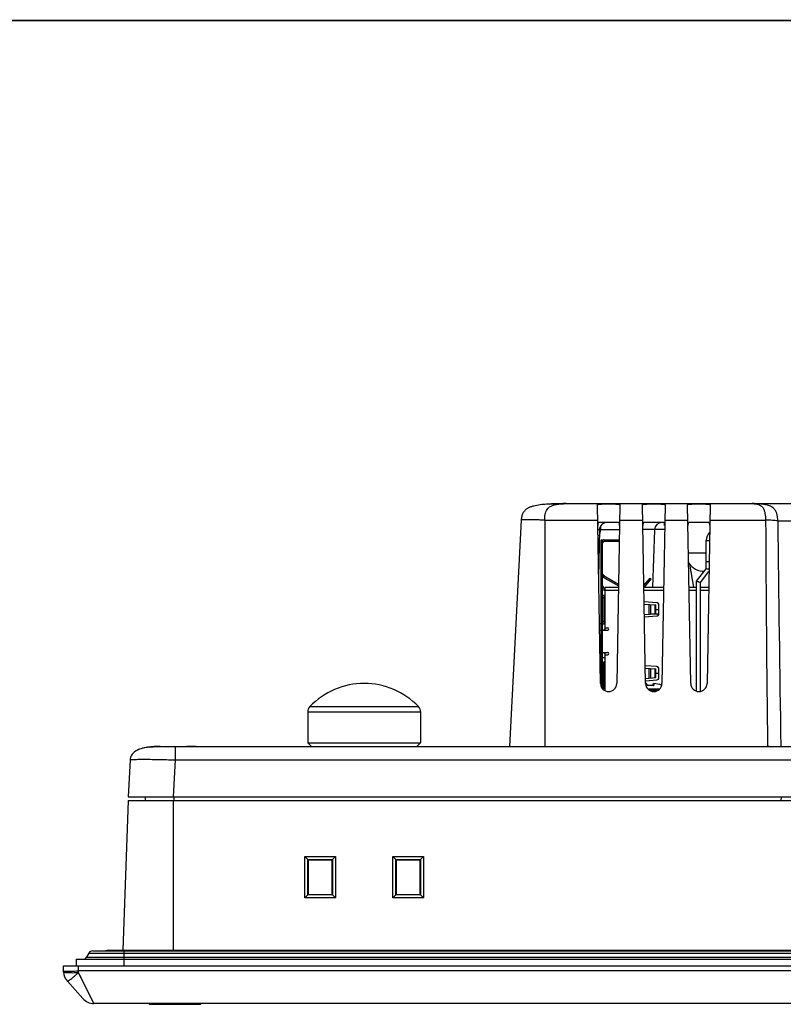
# Model space of a CAD drawing. Header units: millimetres. Extents: x 0 to 2577, y 0 to 841.
# Tile 9 of 68: x 206 to 308, y 710 to 841. Entities that reach past the tile are written whole.
import ezdxf

# ---------------------------------------------------------------- set-up
doc = ezdxf.new("R2010")
doc.units = ezdxf.units.MM
for name, color, linetype in [('CUSHION-TOP-R-SHAPE', 7, 'Continuous'), ('FRONT_CASE_12_DM_EX-SHAPE', 7, 'Continuous'), ('HDMI_471510001-SHAPE', 7, 'Continuous'), ('LED-L-319EGW-CA-SHAPE', 7, 'Continuous'), ('M3X8-SHAPE', 7, 'Continuous'), ('PROCESSING_MODULE_COVER-SHAPE', 7, 'Continuous'), ('RCJ-011-SHAPE', 7, 'Continuous'), ('REAR_CASE-12_DM-EX-SHAPE', 7, 'Continuous'), ('SEALING_GASKET_TOPR12_V2-SHAPE', 7, 'Continuous'), ('SIDE_CONNECTOR_GUIDE-P-SHAPE', 7, 'Continuous'), ('USB_2CH-672983090_MOL-SHAPE', 7, 'Continuous'), ('USB_COVER_LOCK-RX-SHAPE', 7, 'Continuous')]:
    doc.layers.add(name, color=color, linetype=linetype)

msp = doc.modelspace()

# ---------------------------------------------------------------- linework, layer by layer
at = {"color": 7, "linetype": 'Continuous', "const_width": 0.2}
msp.add_lwpolyline([(0, 841), (1189, 841)], dxfattribs=at)
at = {"layer": 'CUSHION-TOP-R-SHAPE', "color": 7, "linetype": 'Continuous'}
for p, q in [((244.618, 749.723), (259.063, 749.723)), ((244.34, 749.031), (244.34, 744.921)), ((244.34, 749.031), (259.34, 749.031)), ((259.34, 749.031), (259.34, 744.921)), ((244.84, 744.421), (244.34, 744.921)), ((244.34, 744.921), (259.34, 744.921)), ((244.84, 744.421), (258.84, 744.421)), ((258.84, 744.421), (259.34, 744.921))]:
    msp.add_line(p, q, dxfattribs=at)
for centre, radius, start, end in [((251.84, 742.806), 10, 43.76174, 136.23826), ((245.34, 749.031), 1, 136.23826, 180), ((258.34, 749.031), 1, 0, 43.76174)]:
    msp.add_arc(centre, radius, start, end, dxfattribs=at)
at = {"layer": 'FRONT_CASE_12_DM_EX-SHAPE', "color": 7, "linetype": 'Continuous'}
for p, q in [((220.441, 737.221), (219.746, 717.328)), ((220.441, 737.221), (523.24, 737.221)), ((226.433, 737.221), (226.433, 717.321)), ((243.947, 724.292), (243.951, 729.774)), ((244.358, 729.368), (243.951, 729.774)), ((243.951, 729.774), (248.03, 729.774)), ((247.623, 729.368), (248.03, 729.774)), ((248.03, 729.774), (248.034, 724.292)), ((255.647, 724.292), (255.651, 729.774)), ((256.058, 729.368), (255.651, 729.774)), ((255.651, 729.774), (259.73, 729.774)), ((259.323, 729.368), (259.73, 729.774)), ((259.73, 729.774), (259.734, 724.292)), ((244.354, 724.685), (244.358, 729.368)), ((244.358, 729.353), (244.358, 729.368)), ((244.39, 729.321), (244.358, 729.353)), ((244.358, 729.353), (247.623, 729.353)), ((244.39, 729.321), (244.39, 724.721)), ((247.59, 729.321), (244.39, 729.321)), ((247.59, 729.321), (247.623, 729.353)), ((247.59, 724.721), (247.59, 729.321)), ((247.623, 729.368), (247.627, 724.685)), ((247.623, 729.368), (247.623, 729.353)), ((256.054, 724.685), (256.058, 729.368)), ((256.058, 729.353), (256.058, 729.368)), ((256.09, 729.321), (256.058, 729.353)), ((256.058, 729.353), (259.323, 729.353)), ((256.09, 729.321), (256.09, 724.721)), ((259.29, 729.321), (256.09, 729.321)), ((259.29, 729.321), (259.323, 729.353)), ((259.29, 724.721), (259.29, 729.321)), ((259.323, 729.368), (259.327, 724.685)), ((259.323, 729.368), (259.323, 729.353)), ((244.34, 724.684), (243.947, 724.292)), ((244.354, 724.685), (244.34, 724.684)), ((247.641, 724.684), (244.34, 724.684)), ((244.39, 724.721), (244.354, 724.685)), ((244.39, 724.721), (247.59, 724.721)), ((247.59, 724.721), (247.627, 724.685)), ((247.641, 724.684), (247.627, 724.685)), ((247.641, 724.684), (248.034, 724.292)), ((256.04, 724.684), (255.647, 724.292)), ((256.054, 724.685), (256.04, 724.684)), ((259.341, 724.684), (256.04, 724.684)), ((256.09, 724.721), (256.054, 724.685)), ((256.09, 724.721), (259.29, 724.721)), ((259.29, 724.721), (259.327, 724.685)), ((259.341, 724.684), (259.327, 724.685)), ((259.341, 724.684), (259.734, 724.292)), ((248.034, 724.292), (243.947, 724.292)), ((259.734, 724.292), (255.647, 724.292)), ((211.868, 714.441), (211.84, 715.221)), ((211.84, 715.221), (531.84, 715.221)), ((213.862, 714.564), (213.839, 715.221)), ((213.866, 714.343), (213.862, 714.564)), ((529.819, 714.564), (213.862, 714.564)), ((215.911, 710.221), (213.866, 714.343)), ((212.374, 713.179), (214.419, 710.889)), ((215.281, 711.491), (214.664, 712.734)), ((215.473, 711.104), (215.281, 711.491)), ((215.911, 710.221), (215.906, 710.23)), ((527.77, 710.221), (215.911, 710.221))]:
    msp.add_line(p, q, dxfattribs=at)
msp.add_lwpolyline([(214.203, 713.666), (214.037, 714), (213.866, 714.343)], dxfattribs=at)
for centre, start, end in [((213.866, 714.511), 182, 221.75166), ((215.911, 712.221), 221.75166, 270)]:
    msp.add_arc(centre, 2, start, end, dxfattribs=at)
for points, knots in [([(211.863, 714.564), (211.864, 714.56), (211.881, 714.555), (211.907, 714.55), (211.957, 714.546), (211.994, 714.544), (212.016, 714.542)], [0, 0, 0, 0, 0.0757648, 0.2653899, 0.5741289, 1, 1, 1, 1]), ([(211.868, 714.441), (211.868, 714.425), (211.936, 714.398), (212.039, 714.378), (212.229, 714.356), (212.472, 714.341), (212.772, 714.331), (213.242, 714.327), (213.612, 714.335), (213.866, 714.343)], [0, 0, 0, 0, 0.0249714, 0.08336, 0.1758694, 0.2995174, 0.4497852, 0.6210419, 1, 1, 1, 1]), ([(212.016, 714.542), (212.117, 714.538), (212.362, 714.534), (212.978, 714.537), (213.492, 714.551), (213.862, 714.564)], [0, 0, 0, 0, 0.1634646, 0.3987952, 1, 1, 1, 1]), ([(212.374, 713.179), (212.378, 713.176), (212.395, 713.176), (212.44, 713.195), (212.531, 713.25), (212.67, 713.349), (212.854, 713.489), (213.074, 713.665), (213.322, 713.871), (213.59, 714.1), (213.773, 714.261), (213.866, 714.343)], [0, 0, 0, 0, 0.0078127, 0.0231937, 0.0801872, 0.1715189, 0.2942595, 0.4441482, 0.6158941, 0.8034014, 1, 1, 1, 1])]:
    msp.add_open_spline(points, degree=3, knots=knots, dxfattribs=at)
at = {"layer": 'HDMI_471510001-SHAPE', "color": 7, "linetype": 'Continuous'}
for p, q in [((283.24, 753.805), (283.24, 756.201)), ((283.34, 756.201), (283.24, 756.201)), ((283.88, 756.201), (283.54, 756.201)), ((283.34, 755.401), (283.24, 755.401)), ((283.6, 755.401), (283.54, 755.401)), ((283.256, 752.922), (283.34, 752.922)), ((283.54, 752.922), (283.6, 752.922)), ((283.54, 752.158), (283.88, 752.158)), ((283.653, 751.969), (283.88, 751.969)), ((283.673, 751.954), (283.88, 751.954))]:
    msp.add_line(p, q, dxfattribs=at)
at = {"layer": 'LED-L-319EGW-CA-SHAPE', "color": 7, "linetype": 'Continuous'}
for p, q in [((297.328, 768.021), (297.328, 771.821)), ((297.328, 771.821), (297.755, 771.821)), ((297.328, 769.041), (297.706, 769.041)), ((296.038, 766.408), (297.328, 768.044)), ((296.538, 766.234), (297.683, 767.687)), ((297.689, 768.021), (297.328, 768.021)), ((296.038, 751.766), (296.038, 766.408)), ((296.038, 766.408), (296.538, 766.234)), ((296.162, 766.364), (296.223, 766.343)), ((296.538, 751.741), (296.538, 766.234))]:
    msp.add_line(p, q, dxfattribs=at)
for points in [[(296.038, 766.408), (296.046, 766.405), (296.07, 766.396)], [(296.223, 766.343), (296.353, 766.299), (296.413, 766.277)], [(296.505, 766.246), (296.529, 766.237), (296.538, 766.234)]]:
    msp.add_lwpolyline(points, dxfattribs=at)
msp.add_arc((298.828, 771.821), 1.5, 134.68346, 180, dxfattribs=at)
at = {"layer": 'M3X8-SHAPE', "color": 7, "linetype": 'Continuous'}
for p, q in [((289.332, 752.514), (289.332, 752.778)), ((289.84, 752.541), (289.363, 752.521)), ((289.44, 752.686), (289.44, 752.524)), ((289.536, 752.079), (291.145, 752.079)), ((289.739, 751.904), (290.942, 751.904)), ((290.318, 752.521), (289.84, 752.541)), ((290.24, 752.524), (290.24, 752.686)), ((290.349, 752.778), (290.349, 752.514))]:
    msp.add_line(p, q, dxfattribs=at)
for centre, radius, start, end in [((289.84, 746.796), 6.004, 94.77711, 95.5516), ((289.84, 746.796), 6.004, 94.85821, 95.55188), ((289.349, 752.679), 0.1, 94.78742, 99.6555), ((289.84, 746.796), 5.74, 84.91839, 95.08161), ((289.376, 752.403), 0.119, 107.27702, 111.57657), ((289.84, 746.796), 5.745, 86.00683, 93.99317), ((289.84, 746.796), 6.004, 74.93985, 85.22289), ((290.332, 752.68), 0.0996, 82.68119, 85.22051), ((290.305, 752.403), 0.119, 68.42128, 72.72083), ((290.332, 752.679), 0.101, 80.35055, 82.68114), ((289.84, 746.796), 6.004, 74.94052, 85.14179)]:
    msp.add_arc(centre, radius, start, end, dxfattribs=at)
for points, knots in [([(289.44, 752.686), (289.44, 752.701), (289.434, 752.73), (289.408, 752.762), (289.375, 752.778), (289.351, 752.78), (289.34, 752.779)], [0, 0, 0, 0, 0.295493, 0.5540378, 0.7826438, 1, 1, 1, 1]), ([(290.24, 752.686), (290.24, 752.701), (290.247, 752.73), (290.273, 752.762), (290.306, 752.778), (290.329, 752.78), (290.34, 752.779)], [0, 0, 0, 0, 0.2962043, 0.5538946, 0.7822785, 1, 1, 1, 1])]:
    msp.add_open_spline(points, degree=3, knots=knots, dxfattribs=at)
for points in [[(289.363, 752.521), (289.355, 752.52), (289.348, 752.519), (289.34, 752.517)], [(290.318, 752.521), (290.326, 752.52), (290.333, 752.519), (290.34, 752.517)]]:
    msp.add_open_spline(points, degree=3, dxfattribs=at)
at = {"layer": 'PROCESSING_MODULE_COVER-SHAPE', "color": 7, "linetype": 'Continuous'}
for p, q in [((278.71, 776.721), (464.97, 776.721)), ((283.258, 752.784), (282.843, 776.576)), ((285.838, 776.576), (285.423, 752.784)), ((289.258, 752.784), (288.843, 776.576)), ((291.838, 776.576), (291.423, 752.784)), ((295.258, 752.784), (294.843, 776.576)), ((297.838, 776.576), (297.423, 752.784)), ((272.719, 774.535), (271.14, 744.421)), ((275.84, 774.535), (275.84, 744.421)), ((275.84, 774.535), (282.879, 774.535)), ((285.548, 774.221), (283.133, 774.221)), ((285.802, 774.535), (288.879, 774.535)), ((291.548, 774.221), (289.133, 774.221)), ((291.802, 774.535), (294.879, 774.535)), ((297.548, 774.221), (295.133, 774.221)), ((297.802, 774.535), (305.218, 774.535)), ((306.828, 774.43), (316.853, 774.43)), ((283.121, 773.238), (283.011, 766.939)), ((283.107, 772.448), (283.324, 773.256)), ((283.324, 773.256), (283.324, 773.823)), ((285.78, 773.256), (283.324, 773.256)), ((290.461, 773.256), (290.194, 765.611)), ((291.78, 773.273), (290.461, 773.273)), ((297.328, 770.134), (294.955, 770.134)), ((295.659, 765.611), (295.122, 768.655)), ((290.069, 762.03), (290.068, 762.018)), ((304.205, 744.421), (305.471, 744.421))]:
    msp.add_line(p, q, dxfattribs=at)
for centre, radius, start, end in [((278.703, 706.962), 69.759, 89.99386, 90.2936), ((284.121, 773.221), 1, 90, 179), ((291.46, 773.221), 1, 90, 178), ((4369.363, 793.675), 4064.19, 180.269837, 180.694392), ((4620.695, 819.432), 4314.102, 180.59768, 180.996275), ((275.975, 745.812), 28.411, 75.26861, 75.41993), ((275.736, 744.905), 29.349, 75.0172, 75.26891), ((297.069, 770.221), 2.5, 213.214, 270), ((284.34, 752.803), 1.082, 181, 359), ((290.34, 752.803), 1.082, 181, 359), ((296.34, 752.803), 1.082, 181, 359), ((306.619, 690.895), 53.538, 91.00109, 91.22874)]:
    msp.add_arc(centre, radius, start, end, dxfattribs=at)
for points, knots in [([(278.71, 776.721), (278.414, 776.721), (277.827, 776.718), (276.952, 776.696), (276.086, 776.653), (275.225, 776.572), (274.513, 776.45), (273.958, 776.285), (273.557, 776.103), (273.192, 775.837), (272.916, 775.462), (272.765, 775.012), (272.727, 774.695), (272.719, 774.535)], [0, 0, 0, 0, 0.1255271, 0.2487808, 0.3710575, 0.4929808, 0.6150396, 0.6764705, 0.7381766, 0.8009424, 0.8655381, 0.93202, 1, 1, 1, 1]), ([(275.84, 774.535), (275.837, 774.694), (275.852, 775.005), (275.949, 775.544), (276.159, 775.995), (276.461, 776.277), (276.737, 776.444), (277.093, 776.571), (277.519, 776.652), (278.057, 776.708), (278.454, 776.721), (278.71, 776.721)], [0, 0, 0, 0, 0.1129703, 0.219737, 0.3887892, 0.453007, 0.51041, 0.6165855, 0.718572, 0.817949, 1, 1, 1, 1]), ([(276.494, 776.672), (276.647, 776.68), (277.264, 776.707), (277.881, 776.718), (278.345, 776.72)], [0, 0, 0, 0, 0.2477952, 1, 1, 1, 1]), ([(303.437, 776.721), (303.592, 776.721), (303.833, 776.708), (304.159, 776.65), (304.423, 776.562), (304.707, 776.384), (304.913, 776.101), (305.049, 775.762), (305.174, 775.253), (305.211, 774.83), (305.218, 774.535)], [0, 0, 0, 0, 0.1421169, 0.2200784, 0.3025213, 0.3956729, 0.5222372, 0.6139055, 0.7297564, 1, 1, 1, 1]), ([(306.828, 774.43), (306.824, 774.583), (306.807, 774.885), (306.733, 775.32), (306.589, 775.708), (306.315, 776.095), (305.876, 776.384), (305.344, 776.555), (304.845, 776.646), (304.214, 776.71), (303.746, 776.721), (303.437, 776.721)], [0, 0, 0, 0, 0.0965973, 0.1902629, 0.2775477, 0.3548432, 0.485389, 0.60002, 0.705487, 0.8046819, 1, 1, 1, 1]), ([(282.843, 776.576), (282.843, 776.59), (282.87, 776.61), (282.91, 776.623), (282.985, 776.641), (283.109, 776.655), (283.379, 776.675), (283.795, 776.685), (284.34, 776.69), (284.886, 776.685), (285.302, 776.675), (285.572, 776.655), (285.696, 776.641), (285.771, 776.623), (285.811, 776.61), (285.838, 776.59), (285.838, 776.576)], [0, 0, 0, 0, 0.0140482, 0.0264975, 0.0431479, 0.0889987, 0.1504587, 0.3107821, 0.4999987, 0.6892201, 0.84954, 0.9109997, 0.9568521, 0.9735025, 0.9859517, 1, 1, 1, 1]), ([(288.843, 776.576), (288.843, 776.59), (288.87, 776.61), (288.91, 776.623), (288.985, 776.641), (289.109, 776.655), (289.379, 776.675), (289.795, 776.685), (290.34, 776.69), (290.886, 776.685), (291.302, 776.675), (291.572, 776.655), (291.696, 776.641), (291.771, 776.623), (291.811, 776.61), (291.838, 776.59), (291.838, 776.576)], [0, 0, 0, 0, 0.0140482, 0.0264975, 0.0431479, 0.0889987, 0.1504587, 0.3107821, 0.4999987, 0.6892201, 0.84954, 0.9109997, 0.9568521, 0.9735025, 0.9859517, 1, 1, 1, 1]), ([(294.843, 776.576), (294.843, 776.59), (294.87, 776.61), (294.91, 776.623), (294.985, 776.641), (295.109, 776.655), (295.379, 776.675), (295.795, 776.685), (296.34, 776.69), (296.886, 776.685), (297.302, 776.675), (297.572, 776.655), (297.696, 776.641), (297.771, 776.623), (297.811, 776.61), (297.838, 776.59), (297.838, 776.576)], [0, 0, 0, 0, 0.0140482, 0.0264975, 0.0431479, 0.0889987, 0.1504587, 0.3107821, 0.4999987, 0.6892201, 0.84954, 0.9109997, 0.9568521, 0.9735025, 0.9859517, 1, 1, 1, 1]), ([(275.84, 774.535), (275.638, 774.539), (275.24, 774.546), (274.662, 774.553), (274.129, 774.558), (273.723, 774.559), (273.436, 774.559), (273.254, 774.558), (273.097, 774.556), (272.967, 774.554), (272.863, 774.551), (272.79, 774.547), (272.744, 774.543), (272.725, 774.539), (272.719, 774.537), (272.719, 774.535)], [0, 0, 0, 0, 0.1948156, 0.38234, 0.5550351, 0.7064221, 0.7722249, 0.830618, 0.8810727, 0.9230609, 0.9561148, 0.9800053, 0.9945846, 0.9983764, 1, 1, 1, 1]), ([(283.133, 774.221), (283.092, 774.221), (283.01, 774.212), (282.919, 774.115), (282.892, 773.97), (282.89, 773.863), (282.891, 773.802)], [0, 0, 0, 0, 0.2205354, 0.4190788, 0.6702319, 1, 1, 1, 1]), ([(285.789, 773.802), (285.791, 773.863), (285.789, 773.97), (285.762, 774.115), (285.671, 774.212), (285.589, 774.221), (285.548, 774.221)], [0, 0, 0, 0, 0.3296415, 0.580782, 0.7793382, 1, 1, 1, 1]), ([(289.133, 774.221), (289.092, 774.221), (289.01, 774.212), (288.919, 774.115), (288.892, 773.97), (288.89, 773.863), (288.891, 773.802)], [0, 0, 0, 0, 0.2205354, 0.4190788, 0.6702319, 1, 1, 1, 1]), ([(291.789, 773.802), (291.791, 773.863), (291.789, 773.97), (291.762, 774.115), (291.671, 774.212), (291.589, 774.221), (291.548, 774.221)], [0, 0, 0, 0, 0.3296415, 0.580782, 0.7793382, 1, 1, 1, 1]), ([(295.133, 774.221), (295.092, 774.221), (295.01, 774.212), (294.919, 774.115), (294.892, 773.97), (294.89, 773.863), (294.891, 773.802)], [0, 0, 0, 0, 0.2205354, 0.4190788, 0.6702319, 1, 1, 1, 1]), ([(297.789, 773.802), (297.791, 773.863), (297.789, 773.97), (297.762, 774.115), (297.671, 774.212), (297.589, 774.221), (297.548, 774.221)], [0, 0, 0, 0, 0.3296415, 0.580782, 0.7793382, 1, 1, 1, 1]), ([(306.828, 774.43), (306.593, 774.461), (306.056, 774.501), (305.519, 774.525), (305.218, 774.535)], [0, 0, 0, 0, 0.4405206, 1, 1, 1, 1]), ([(283.121, 773.238), (283.121, 773.244), (283.095, 773.249), (283.06, 773.257), (282.987, 773.264), (282.933, 773.268), (282.901, 773.27)], [0, 0, 0, 0, 0.0719118, 0.2609505, 0.5709078, 1, 1, 1, 1]), ([(290.461, 773.256), (290.461, 773.258), (290.447, 773.257), (290.432, 773.261), (290.396, 773.261), (290.352, 773.264), (290.293, 773.265), (290.19, 773.267), (290.031, 773.268), (289.807, 773.27), (289.539, 773.27), (289.233, 773.27), (289.016, 773.27), (288.902, 773.269)], [0, 0, 0, 0, 0.0043931, 0.0170838, 0.0381487, 0.067531, 0.1051206, 0.1507916, 0.2656459, 0.4103805, 0.5828184, 0.7803563, 1, 1, 1, 1]), ([(305.684, 744.425), (305.989, 744.43), (306.509, 744.435), (307.03, 744.431), (307.246, 744.421)], [0, 0, 0, 0, 0.5859239, 1, 1, 1, 1])]:
    msp.add_open_spline(points, degree=3, knots=knots, dxfattribs=at)
at = {"layer": 'RCJ-011-SHAPE', "color": 7, "linetype": 'Continuous'}
for p, q in [((291.014, 762.021), (289.968, 762.021)), ((283.119, 760.771), (283.34, 760.771)), ((283.54, 760.771), (283.6, 760.771))]:
    msp.add_line(p, q, dxfattribs=at)
at = {"layer": 'REAR_CASE-12_DM-EX-SHAPE', "color": 7, "linetype": 'Continuous'}
for p, q in [((223.092, 744.321), (223.04, 744.314)), ((223.093, 744.322), (223.092, 744.321)), ((223.092, 744.321), (223.093, 744.322)), ((223.182, 744.332), (223.093, 744.322)), ((224.719, 744.421), (514.171, 744.421)), ((226.83, 744.376), (226.333, 744.377)), ((226.716, 744.374), (226.718, 744.376)), ((226.716, 744.374), (226.716, 742.63)), ((220.724, 742.63), (220.467, 737.721)), ((226.716, 742.63), (226.459, 737.721)), ((226.716, 742.63), (516.965, 742.63)), ((220.467, 737.721), (523.214, 737.721)), ((222.706, 737.721), (222.714, 737.221)), ((226.54, 737.721), (226.54, 737.221)), ((307.286, 737.221), (307.339, 737.721))]:
    msp.add_line(p, q, dxfattribs=at)
for points in [[(223.04, 744.314), (222.812, 744.277), (222.59, 744.233), (222.375, 744.181), (222.167, 744.122), (221.966, 744.054), (221.775, 743.975), (221.593, 743.887), (221.423, 743.786), (221.267, 743.673), (221.127, 743.547), (221.005, 743.408), (220.905, 743.259), (220.826, 743.099), (220.771, 742.933)], [(222.167, 744.122), (221.966, 744.054), (221.775, 743.976), (221.593, 743.887)], [(222.812, 744.277), (222.59, 744.233), (222.375, 744.181)], [(226.333, 744.377), (226.058, 744.378), (225.788, 744.378), (225.524, 744.377), (225.266, 744.376), (225.016, 744.375), (224.775, 744.373), (224.544, 744.371), (224.323, 744.369), (224.114, 744.366), (223.918, 744.362), (223.736, 744.358), (223.571, 744.353), (223.425, 744.347), (223.296, 744.34), (223.182, 744.332)], [(228.198, 744.395), (227.929, 744.389), (227.656, 744.383), (227.381, 744.379), (227.105, 744.377), (226.83, 744.376)], [(229.424, 744.421), (229.199, 744.418), (228.963, 744.414), (228.716, 744.408), (228.198, 744.395)], [(220.771, 742.933), (220.737, 742.762), (220.724, 742.63)], [(221.423, 743.786), (221.267, 743.673), (221.127, 743.547), (221.005, 743.408), (220.905, 743.259)]]:
    msp.add_lwpolyline(points, dxfattribs=at)
for centre, radius, start, end in [((224.122, 736.961), 7.432, 98.03812, 99.79741), ((224.268, 735.933), 8.47, 96.83324, 97.97195), ((224.278, 735.852), 8.552, 96.92472, 97.48592), ((224.718, 728.099), 16.322, 89.99618, 90.72876), ((222.295, 742.549), 1.572, 171.98458, 177.03251)]:
    msp.add_arc(centre, radius, start, end, dxfattribs=at)
for points, knots in [([(222.858, 744.285), (222.628, 744.245), (222.173, 744.143), (221.522, 743.886), (221.051, 743.517), (220.814, 743.111), (220.754, 742.883), (220.738, 742.768)], [0, 0, 0, 0, 0.2504186, 0.5005911, 0.7497783, 0.8748657, 1, 1, 1, 1]), ([(226.716, 744.374), (226.298, 744.376), (225.513, 744.377), (224.578, 744.371), (223.938, 744.361), (223.573, 744.352), (223.301, 744.34), (223.151, 744.33), (223.093, 744.322)], [0, 0, 0, 0, 0.3463941, 0.649671, 0.7742181, 0.8758695, 0.9518088, 1, 1, 1, 1]), ([(223.247, 744.342), (223.331, 744.352), (223.82, 744.404), (224.312, 744.421), (224.719, 744.421)], [0, 0, 0, 0, 0.1722631, 1, 1, 1, 1]), ([(224.51, 744.42), (224.378, 744.418), (223.961, 744.407), (223.544, 744.377), (223.26, 744.343)], [0, 0, 0, 0, 0.3164568, 1, 1, 1, 1]), ([(224.719, 744.421), (224.729, 744.421), (224.772, 744.417), (224.813, 744.395), (224.838, 744.375)], [0, 0, 0, 0, 0.2380507, 1, 1, 1, 1]), ([(229.51, 744.421), (229.085, 744.421), (228.155, 744.389), (227.223, 744.373), (226.716, 744.374)], [0, 0, 0, 0, 0.4556436, 1, 1, 1, 1]), ([(220.724, 742.63), (220.725, 742.634), (220.736, 742.644), (220.774, 742.656), (220.86, 742.671), (221.003, 742.684), (221.201, 742.696), (221.452, 742.705), (221.754, 742.712), (222.103, 742.716), (222.654, 742.717), (223.434, 742.712), (224.456, 742.695), (225.564, 742.668), (226.327, 742.644), (226.716, 742.63)], [0, 0, 0, 0, 0.0021061, 0.0061252, 0.0209209, 0.0449084, 0.0780015, 0.119998, 0.1704443, 0.2288213, 0.2946068, 0.4459446, 0.6184483, 0.8055592, 1, 1, 1, 1])]:
    msp.add_open_spline(points, degree=3, knots=knots, dxfattribs=at)
at = {"layer": 'SEALING_GASKET_TOPR12_V2-SHAPE', "color": 7, "linetype": 'Continuous'}
for p, q in [((215.221, 716.921), (214.903, 716.371)), ((215.221, 716.921), (528.46, 716.921)), ((215.74, 717.221), (527.94, 717.221)), ((217.84, 717.321), (525.84, 717.321)), ((219.94, 715.221), (219.94, 717.321)), ((213.54, 716.121), (213.54, 715.221)), ((213.54, 716.121), (530.14, 716.121)), ((214.903, 716.371), (528.778, 716.371))]:
    msp.add_line(p, q, dxfattribs=at)
for centre, radius, start, end in [((215.74, 716.621), 0.6, 90, 150), ((217.84, 716.521), 0.8, 90, 118.87205), ((214.47, 716.621), 0.5, 270, 330)]:
    msp.add_arc(centre, radius, start, end, dxfattribs=at)
at = {"layer": 'SIDE_CONNECTOR_GUIDE-P-SHAPE', "color": 7, "linetype": 'Continuous'}
for p, q in [((283.34, 752.391), (283.34, 771.921)), ((283.34, 771.921), (283.54, 771.921)), ((283.54, 752.075), (283.54, 771.921)), ((283.719, 771.92), (283.73, 771.721)), ((283.74, 771.921), (283.74, 771.721)), ((283.74, 771.921), (285.757, 771.921)), ((283.74, 771.721), (285.753, 771.721)), ((283.34, 770.421), (283.54, 770.421)), ((283.64, 767.179), (283.54, 767.005)), ((283.54, 767.005), (285.65, 765.788)), ((283.64, 767.179), (285.654, 766.016)), ((283.73, 767.152), (283.719, 766.952)), ((289.03, 765.852), (289.841, 766.819)), ((289.089, 765.611), (289.995, 766.691)), ((289.52, 766.436), (289.673, 766.308)), ((289.841, 766.819), (289.995, 766.691)), ((283.54, 761.543), (283.6, 761.629)), ((283.54, 761.481), (283.6, 761.439))]:
    msp.add_line(p, q, dxfattribs=at)
for centre, radius, start, end in [((283.74, 771.521), 0.4, 90, 120.06989), ((283.74, 771.521), 0.2, 90, 180), ((283.74, 767.352), 0.2, 180, 266.92308), ((283.74, 767.352), 0.4, 239.93011, 266.92308), ((283.74, 761.829), 0.2, 180, 225.54459)]:
    msp.add_arc(centre, radius, start, end, dxfattribs=at)
at = {"layer": 'USB_2CH-672983090_MOL-SHAPE', "color": 7, "linetype": 'Continuous'}
for p, q in [((283.66, 765.711), (283.54, 765.711)), ((283.66, 765.511), (283.66, 765.711)), ((283.88, 765.411), (283.76, 765.411)), ((283.76, 765.211), (285.64, 765.211)), ((283.88, 759.901), (283.88, 765.611)), ((283.88, 765.611), (285.647, 765.611)), ((289.034, 765.611), (291.647, 765.611)), ((289.041, 765.211), (291.64, 765.211)), ((295.034, 765.611), (296.038, 765.611)), ((295.041, 765.211), (296.038, 765.211)), ((296.538, 765.611), (297.647, 765.611)), ((296.538, 765.211), (297.64, 765.211)), ((283.6, 760.755), (283.6, 764.547)), ((283.6, 764.251), (283.8, 764.251)), ((283.605, 764.551), (283.88, 764.551)), ((283.8, 764.547), (283.8, 760.755)), ((283.85, 764.551), (283.823, 764.551)), ((283.85, 764.551), (283.85, 760.751)), ((290.754, 763.536), (289.068, 763.669)), ((289.073, 763.369), (290.63, 763.249)), ((289.719, 762.003), (289.719, 763.319)), ((289.968, 762.022), (289.968, 763.3)), ((290.53, 762.065), (290.53, 763.256)), ((290.63, 762.073), (290.63, 763.249)), ((290.63, 762.651), (291.02, 762.651)), ((291.02, 762.08), (291.02, 763.242)), ((291.03, 762.085), (291.03, 763.237)), ((283.8, 761.051), (283.6, 761.051)), ((289.098, 761.955), (290.63, 762.073)), ((289.103, 761.656), (290.754, 761.786)), ((283.134, 759.901), (283.34, 759.901)), ((283.54, 759.901), (284.23, 759.901)), ((283.605, 760.751), (283.88, 760.751)), ((283.88, 760.201), (284.23, 760.201)), ((283.186, 756.901), (283.34, 756.901)), ((283.54, 756.901), (284.23, 756.901)), ((283.78, 755.741), (283.88, 755.791)), ((283.88, 751.825), (283.88, 756.901)), ((283.88, 756.601), (284.23, 756.601)), ((283.6, 752.255), (283.6, 755.627)), ((283.6, 755.331), (283.8, 755.331)), ((283.605, 755.631), (283.88, 755.631)), ((283.78, 755.631), (283.78, 755.741)), ((283.8, 752.255), (283.8, 755.627)), ((283.85, 755.631), (283.823, 755.631)), ((283.85, 752.251), (283.85, 755.631)), ((290.754, 755.036), (289.217, 755.157)), ((289.222, 754.857), (290.63, 754.749)), ((289.719, 753.503), (289.719, 754.819)), ((289.968, 753.522), (289.968, 754.8)), ((290.53, 753.565), (290.53, 754.756)), ((290.63, 753.573), (290.63, 754.749)), ((291.02, 753.58), (291.02, 754.742)), ((291.03, 753.585), (291.03, 754.737)), ((289.246, 753.466), (290.63, 753.573)), ((289.252, 753.168), (290.754, 753.286)), ((290.63, 754.151), (291.02, 754.151)), ((283.8, 752.551), (283.6, 752.551)), ((283.88, 752.251), (283.605, 752.251))]:
    msp.add_line(p, q, dxfattribs=at)
for centre, radius, start, end in [((283.76, 765.511), 0.3, 222.66194, 270), ((283.76, 765.511), 0.1, 180, 270), ((290.73, 763.237), 0.3, 0, 85.5), ((290.72, 763.242), 0.3, 0, 61.22867), ((290.73, 762.085), 0.3, 274.5, 0), ((290.72, 762.08), 0.3, 298.77133, 0), ((283.98, 759.791), 0.3, 109.55913, 158.45405), ((284.23, 760.051), 0.15, 270, 90), ((283.98, 757.011), 0.3, 201.54595, 250.44087), ((284.23, 756.751), 0.15, 270, 90), ((290.73, 754.737), 0.3, 0, 85.5), ((290.72, 754.742), 0.3, 0, 61.22867), ((290.73, 753.585), 0.3, 274.5, 0), ((290.72, 753.58), 0.3, 298.77133, 0)]:
    msp.add_arc(centre, radius, start, end, dxfattribs=at)
for points, knots in [([(283.6, 764.547), (283.6, 764.548), (283.601, 764.551), (283.604, 764.551), (283.605, 764.551)], [0, 0, 0, 0, 0.4633777, 1, 1, 1, 1]), ([(283.823, 764.551), (283.817, 764.551), (283.811, 764.551), (283.8, 764.549), (283.8, 764.547)], [0, 0, 0, 0, 0.7127848, 1, 1, 1, 1]), ([(283.605, 760.751), (283.604, 760.751), (283.601, 760.751), (283.6, 760.754), (283.6, 760.755)], [0, 0, 0, 0, 0.5366223, 1, 1, 1, 1]), ([(283.8, 760.755), (283.8, 760.754), (283.807, 760.751), (283.816, 760.751), (283.832, 760.751), (283.844, 760.751), (283.85, 760.751)], [0, 0, 0, 0, 0.08978, 0.3036191, 0.6229395, 1, 1, 1, 1]), ([(283.6, 755.627), (283.6, 755.628), (283.601, 755.631), (283.604, 755.631), (283.605, 755.631)], [0, 0, 0, 0, 0.4633777, 1, 1, 1, 1]), ([(283.823, 755.631), (283.817, 755.631), (283.811, 755.631), (283.8, 755.629), (283.8, 755.627)], [0, 0, 0, 0, 0.712785, 1, 1, 1, 1]), ([(283.605, 752.251), (283.604, 752.251), (283.601, 752.251), (283.6, 752.254), (283.6, 752.255)], [0, 0, 0, 0, 0.5366223, 1, 1, 1, 1]), ([(283.8, 752.255), (283.8, 752.254), (283.807, 752.251), (283.816, 752.251), (283.832, 752.251), (283.844, 752.251), (283.85, 752.251)], [0, 0, 0, 0, 0.0897801, 0.3036194, 0.6229395, 1, 1, 1, 1])]:
    msp.add_open_spline(points, degree=3, knots=knots, dxfattribs=at)
at = {"layer": 'USB_COVER_LOCK-RX-SHAPE', "color": 7, "linetype": 'Continuous'}
for p, q in [((223.398, 710.121), (229.983, 710.121)), ((223.69, 710.221), (223.69, 710.121)), ((229.69, 710.221), (229.69, 710.121))]:
    msp.add_line(p, q, dxfattribs=at)
for centre, start, end in [((223.398, 710.321), 210.17079, 270), ((229.983, 710.321), 270, 329.82921)]:
    msp.add_arc(centre, 0.2, start, end, dxfattribs=at)

doc.saveas('drawing.dxf')
